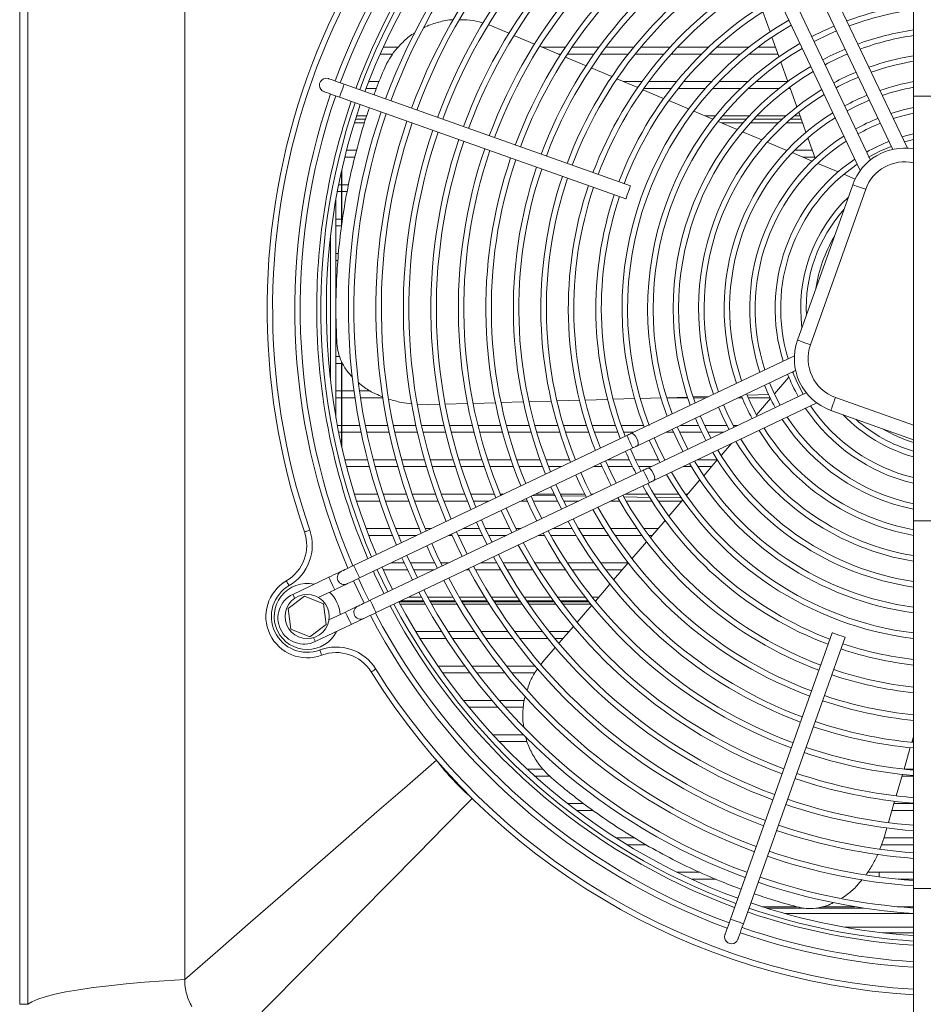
# Model space of a CAD drawing. Header units: millimetres. Extents: x 4946 to 18537, y -10559 to 785.
# Tile 33 of 79: x 6623 to 6651, y -504 to -474. Entities that reach past the tile are written whole.
import ezdxf

# ---------------------------------------------------------------- set-up
doc = ezdxf.new("R2010")
doc.units = ezdxf.units.MM

# ---------------------------------------------------------------- blocks, each defined once
blk = doc.blocks.new('W_Z_TYLU')
at = {"color": 7, "linetype": 'Continuous', "lineweight": 13}
for p, q in [((280.388, 451.551), (280.388, 502.151)), ((280.688, 451.551), (280.688, 502.151)), ((280.688, 502.151), (280.688, 451.551)), ((286.388, 452.451), (286.388, 501.251)), ((312.888, 497.935), (312.888, 484.568)), ((309.398, 488.39), (312.135, 482.636)), ((312.667, 482.68), (309.849, 488.605)), ((311.322, 482.249), (308.585, 488.004)), ((307.41, 487.642), (307.672, 486.91)), ((308.134, 487.789), (310.952, 481.864)), ((297.541, 487.123), (297.436, 487.158)), ((298.176, 486.856), (297.541, 487.123)), ((299.109, 486.463), (298.362, 486.777)), ((307.742, 486.715), (307.995, 486.007)), ((293.606, 486.351), (294.16, 486.351)), ((300.044, 486.07), (299.296, 486.384)), ((299.374, 486.351), (300.229, 486.351)), ((300.471, 486.351), (301.451, 486.351)), ((301.7, 486.351), (302.715, 486.351)), ((302.974, 486.351), (304.036, 486.351)), ((304.309, 486.351), (305.44, 486.351)), ((305.734, 486.351), (306.903, 486.351)), ((307.231, 486.351), (307.872, 486.351)), ((293.951, 486.101), (293.493, 486.101)), ((300.065, 486.101), (299.968, 486.101)), ((300.981, 485.675), (300.231, 485.991)), ((301.271, 486.101), (300.303, 486.101)), ((302.516, 486.101), (301.516, 486.101)), ((303.812, 486.101), (302.77, 486.101)), ((305.182, 486.101), (304.079, 486.101)), ((306.596, 486.101), (305.468, 486.101)), ((307.962, 486.101), (306.911, 486.101)), ((308.065, 485.812), (308.321, 485.099)), ((301.919, 485.28), (301.168, 485.596)), ((293.079, 485.101), (293.459, 485.101)), ((302.86, 484.884), (302.107, 485.201)), ((302.344, 485.101), (303.015, 485.101)), ((303.263, 485.101), (304.276, 485.101)), ((304.535, 485.101), (305.544, 485.101)), ((305.82, 485.101), (306.863, 485.101)), ((307.163, 485.101), (308.32, 485.101)), ((302.599, 481.306), (292.187, 485.006)), ((293.36, 484.851), (292.984, 484.851)), ((303.804, 484.487), (303.049, 484.805)), ((304.077, 484.851), (303.081, 484.851)), ((305.318, 484.851), (304.331, 484.851)), ((306.598, 484.851), (305.586, 484.851)), ((307.998, 484.851), (306.887, 484.851)), ((308.409, 484.851), (308.324, 484.851)), ((308.391, 484.902), (308.648, 484.183)), ((292.019, 484.535), (302.431, 480.835)), ((304.711, 484.105), (303.993, 484.407)), ((315.888, 484.568), (312.888, 484.568)), ((312.888, 484.568), (312.888, 469.135)), ((305.594, 483.733), (304.901, 484.025)), ((292.597, 483.73), (292.97, 483.73)), ((292.636, 483.851), (293.007, 483.851)), ((305.314, 483.851), (305.688, 483.851)), ((306.483, 483.359), (305.785, 483.653)), ((305.847, 483.73), (306.804, 483.73)), ((305.946, 483.851), (306.916, 483.851)), ((307.077, 483.73), (308.113, 483.73)), ((307.192, 483.851), (308.248, 483.851)), ((308.414, 483.73), (308.811, 483.73)), ((308.556, 483.851), (308.767, 483.851)), ((308.72, 483.985), (308.98, 483.257)), ((292.931, 483.601), (292.557, 483.601)), ((306.689, 483.601), (305.908, 483.601)), ((307.974, 483.601), (306.957, 483.601)), ((308.857, 483.601), (308.268, 483.601)), ((307.38, 482.982), (306.676, 483.278)), ((309.052, 483.056), (309.317, 482.317)), ((312.559, 482.909), (312.888, 482.999)), ((292.273, 482.601), (292.64, 482.601)), ((308.286, 482.6), (307.574, 482.9)), ((308.284, 482.601), (308.287, 482.601)), ((308.565, 482.601), (309.215, 482.601)), ((292.577, 482.351), (292.209, 482.351)), ((309.207, 482.213), (308.483, 482.517)), ((309.304, 482.351), (308.878, 482.351)), ((292.1, 479.895), (292.1, 481.89)), ((310.149, 481.816), (309.408, 482.128)), ((292.088, 479.814), (292.088, 481.836)), ((310.766, 481.556), (310.357, 481.729)), ((291.985, 481.351), (292.088, 481.351)), ((292.1, 481.351), (292.349, 481.351)), ((308.672, 475.699), (310.681, 481.352)), ((311.152, 481.185), (309.143, 475.531)), ((291.888, 480.838), (291.888, 472.865)), ((292.088, 481.101), (291.936, 481.101)), ((292.3, 481.101), (292.1, 481.101)), ((291.888, 480.101), (292.088, 480.101)), ((292.1, 480.101), (292.13, 480.101)), ((292.088, 479.851), (291.888, 479.851)), ((291.688, 479.469), (291.688, 474.234)), ((291.888, 478.851), (291.982, 478.851)), ((291.957, 478.601), (291.888, 478.601)), ((291.905, 476.101), (291.888, 476.101)), ((291.888, 475.101), (292.026, 475.101)), ((308.559, 475.131), (302.634, 472.313)), ((292.088, 474.851), (291.888, 474.851)), ((292.088, 471.867), (292.088, 474.927)), ((292.1, 471.813), (292.1, 474.904)), ((292.131, 474.851), (292.1, 474.851)), ((302.849, 471.862), (308.603, 474.598)), ((308.356, 474.355), (307.831, 473.746)), ((308.674, 474.134), (308.495, 474.547)), ((308.542, 474.569), (308.503, 474.525)), ((307.836, 473.735), (307.655, 474.147)), ((308.881, 473.734), (308.674, 474.134)), ((291.888, 473.851), (292.088, 473.851)), ((292.1, 473.851), (292.542, 473.851)), ((292.744, 473.851), (293.146, 473.851)), ((308.99, 473.786), (303.236, 471.049)), ((303.912, 473.607), (304.669, 473.63)), ((304.878, 473.636), (305.452, 473.653)), ((306.998, 473.337), (306.816, 473.748)), ((306.838, 473.694), (307.623, 473.718)), ((308.042, 473.335), (307.836, 473.735)), ((292.088, 473.601), (291.888, 473.601)), ((292.578, 473.601), (292.1, 473.601)), ((293.59, 473.601), (292.78, 473.601)), ((294.857, 473.362), (295.262, 473.35)), ((295.262, 473.35), (295.66, 473.362)), ((295.862, 473.368), (296.672, 473.392)), ((296.875, 473.398), (297.686, 473.422)), ((297.889, 473.428), (298.701, 473.452)), ((298.905, 473.458), (299.719, 473.483)), ((299.923, 473.489), (300.74, 473.513)), ((300.944, 473.519), (301.764, 473.543)), ((301.969, 473.55), (302.747, 473.573)), ((302.953, 473.579), (303.705, 473.601)), ((303.45, 470.597), (309.375, 473.415)), ((304.679, 473.601), (303.914, 473.601)), ((305.343, 473.601), (304.89, 473.601)), ((306.16, 472.938), (305.977, 473.349)), ((306.66, 473.601), (306.507, 473.601)), ((307.678, 473.601), (306.878, 473.601)), ((307.202, 472.936), (306.998, 473.337)), ((307.688, 473.581), (307.175, 472.987)), ((310.054, 473.616), (312.888, 472.609)), ((305.322, 472.54), (305.138, 472.95)), ((306.363, 472.536), (306.16, 472.938)), ((312.888, 472.078), (309.887, 473.145)), ((291.936, 472.601), (292.088, 472.601)), ((292.1, 472.601), (292.751, 472.601)), ((292.955, 472.601), (293.771, 472.601)), ((293.975, 472.601), (294.793, 472.601)), ((294.998, 472.601), (295.818, 472.601)), ((296.023, 472.601), (296.845, 472.601)), ((297.051, 472.601), (297.876, 472.601)), ((298.082, 472.601), (298.91, 472.601)), ((299.118, 472.601), (299.95, 472.601)), ((300.159, 472.601), (300.996, 472.601)), ((301.206, 472.601), (302.049, 472.601)), ((302.261, 472.601), (303.065, 472.601)), ((304.405, 472.601), (305.073, 472.601)), ((305.293, 472.601), (306.103, 472.601)), ((306.329, 472.601), (306.5, 472.601)), ((292.088, 472.351), (291.985, 472.351)), ((292.801, 472.351), (292.1, 472.351)), ((302.466, 472.233), (292.532, 467.508)), ((293.824, 472.351), (293.006, 472.351)), ((294.849, 472.351), (294.029, 472.351)), ((295.877, 472.351), (295.054, 472.351)), ((296.907, 472.351), (296.082, 472.351)), ((297.942, 472.351), (297.114, 472.351)), ((298.981, 472.351), (298.149, 472.351)), ((300.026, 472.351), (299.19, 472.351)), ((301.078, 472.351), (300.236, 472.351)), ((302.138, 472.351), (301.289, 472.351)), ((302.715, 472.351), (302.351, 472.351)), ((304.168, 472.351), (303.879, 472.351)), ((304.485, 472.141), (304.3, 472.551)), ((305.191, 472.351), (304.387, 472.351)), ((305.525, 472.138), (305.322, 472.54)), ((305.975, 472.351), (305.414, 472.351)), ((303.647, 471.743), (303.461, 472.153)), ((304.686, 471.739), (304.485, 472.141)), ((306.268, 471.937), (305.893, 471.503)), ((292.747, 467.057), (302.681, 471.781)), ((302.783, 471.332), (302.597, 471.742)), ((303.842, 471.351), (303.647, 471.743)), ((292.209, 471.351), (293.034, 471.351)), ((293.241, 471.351), (294.069, 471.351)), ((294.276, 471.351), (295.107, 471.351)), ((295.315, 471.351), (296.149, 471.351)), ((296.358, 471.351), (297.196, 471.351)), ((297.406, 471.351), (298.249, 471.351)), ((298.46, 471.351), (299.309, 471.351)), ((299.522, 471.351), (300.378, 471.351)), ((300.593, 471.351), (300.613, 471.351)), ((301.88, 470.902), (301.693, 471.312)), ((301.777, 471.351), (302.553, 471.351)), ((302.774, 471.351), (303.617, 471.351)), ((302.984, 470.929), (302.783, 471.332)), ((303.842, 471.351), (303.872, 471.351)), ((305.036, 471.351), (305.752, 471.351)), ((305.756, 471.345), (305.261, 470.772)), ((293.1, 471.101), (292.273, 471.101)), ((303.067, 470.969), (293.134, 466.244)), ((294.138, 471.101), (293.308, 471.101)), ((295.18, 471.101), (294.346, 471.101)), ((296.226, 471.101), (295.388, 471.101)), ((297.278, 471.101), (296.436, 471.101)), ((298.336, 471.101), (297.489, 471.101)), ((299.403, 471.101), (298.549, 471.101)), ((300.087, 471.101), (299.617, 471.101)), ((300.977, 470.473), (300.79, 470.882)), ((301.568, 471.101), (301.251, 471.101)), ((302.672, 471.101), (301.787, 471.101)), ((302.08, 470.499), (301.88, 470.902)), ((303.347, 471.101), (302.896, 471.101)), ((304.816, 471.101), (304.511, 471.101)), ((305.546, 471.101), (305.05, 471.101)), ((293.348, 465.792), (303.282, 470.517)), ((300.074, 470.043), (299.887, 470.452)), ((301.177, 470.069), (300.977, 470.473)), ((305.125, 470.615), (304.633, 470.046)), ((292.557, 470.101), (293.396, 470.101)), ((293.606, 470.101), (294.449, 470.101)), ((294.66, 470.101), (295.508, 470.101)), ((295.72, 470.101), (296.573, 470.101)), ((296.787, 470.101), (297.647, 470.101)), ((296.892, 470.101), (297.655, 470.084)), ((297.863, 470.101), (297.985, 470.101)), ((297.89, 470.079), (297.936, 470.078)), ((299.054, 470.057), (299.872, 470.042)), ((299.149, 470.101), (299.826, 470.101)), ((300.047, 470.101), (300.936, 470.101)), ((301.16, 470.101), (301.244, 470.101)), ((302.408, 470.101), (303.219, 470.101)), ((303.453, 470.101), (304.353, 470.101)), ((304.595, 470.101), (304.682, 470.101)), ((293.478, 469.851), (292.636, 469.851)), ((294.535, 469.851), (293.689, 469.851)), ((295.599, 469.851), (294.748, 469.851)), ((296.67, 469.851), (295.813, 469.851)), ((297.459, 469.851), (296.885, 469.851)), ((298.841, 469.851), (298.623, 469.851)), ((299.171, 469.614), (298.983, 470.023)), ((299.944, 469.851), (299.06, 469.851)), ((300.054, 470.039), (300.986, 470.023)), ((300.273, 469.64), (300.074, 470.043)), ((300.718, 469.851), (300.167, 469.851)), ((302.205, 469.851), (301.883, 469.851)), ((302.367, 469.998), (303.312, 469.982)), ((303.374, 469.851), (302.437, 469.851)), ((303.532, 469.979), (304.461, 469.968)), ((304.466, 469.851), (303.611, 469.851)), ((304.498, 469.89), (303.99, 469.301)), ((298.268, 469.184), (298.08, 469.593)), ((299.37, 469.21), (299.171, 469.614)), ((297.365, 468.755), (297.176, 469.163)), ((298.466, 468.78), (298.268, 469.184)), ((303.856, 469.145), (303.32, 468.525)), ((312.888, 469.135), (312.888, 455.768)), ((312.888, 469.135), (315.888, 469.135)), ((292.984, 468.851), (293.84, 468.851)), ((294.055, 468.851), (294.917, 468.851)), ((295.133, 468.851), (295.357, 468.851)), ((296.462, 468.325), (296.273, 468.734)), ((296.521, 468.851), (297.099, 468.851)), ((297.319, 468.851), (298.207, 468.851)), ((297.563, 468.351), (297.365, 468.755)), ((298.43, 468.851), (298.616, 468.851)), ((299.78, 468.851), (300.473, 468.851)), ((300.704, 468.851), (301.64, 468.851)), ((301.876, 468.851), (302.837, 468.851)), ((303.081, 468.851), (303.602, 468.851)), ((293.939, 468.601), (293.079, 468.601)), ((294.831, 468.601), (294.155, 468.601)), ((295.559, 467.896), (295.37, 468.304)), ((296.113, 468.601), (295.995, 468.601)), ((297.216, 468.601), (296.333, 468.601)), ((296.66, 467.921), (296.462, 468.325)), ((298.09, 468.601), (297.439, 468.601)), ((299.466, 468.601), (299.255, 468.601)), ((300.62, 468.601), (299.695, 468.601)), ((301.8, 468.601), (300.854, 468.601)), ((303.015, 468.601), (302.04, 468.601)), ((303.186, 468.37), (302.652, 467.752)), ((303.386, 468.601), (303.263, 468.601)), ((293.893, 467.601), (294.371, 467.601)), ((294.656, 467.466), (294.467, 467.874)), ((294.592, 467.601), (295.479, 467.601)), ((295.756, 467.491), (295.559, 467.896)), ((295.702, 467.601), (295.988, 467.601)), ((297.152, 467.601), (297.734, 467.601)), ((297.963, 467.601), (298.888, 467.601)), ((299.121, 467.601), (300.065, 467.601)), ((300.303, 467.601), (301.271, 467.601)), ((301.516, 467.601), (302.516, 467.601)), ((302.518, 467.598), (301.986, 466.981)), ((293.753, 467.037), (293.563, 467.445)), ((294.489, 467.351), (293.606, 467.351)), ((294.853, 467.062), (294.656, 467.466)), ((295.462, 467.351), (294.711, 467.351)), ((296.731, 467.351), (296.627, 467.351)), ((297.875, 467.351), (296.958, 467.351)), ((299.04, 467.351), (298.106, 467.351)), ((300.229, 467.351), (299.275, 467.351)), ((301.451, 467.351), (300.471, 467.351)), ((302.306, 467.351), (301.7, 467.351)), ((291.629, 467.079), (290.32, 466.456)), ((292.525, 466.951), (292.912, 466.138)), ((292.895, 466.629), (292.706, 467.037)), ((293.95, 466.632), (293.753, 467.037)), ((301.853, 466.827), (301.321, 466.212)), ((291.245, 466.342), (291.844, 466.627)), ((293.092, 466.224), (292.895, 466.629)), ((290.743, 466.396), (290.147, 465.939)), ((291.436, 466.108), (290.743, 466.396)), ((295.092, 466.179), (294.183, 466.179)), ((294.252, 466.222), (295.068, 466.222)), ((294.524, 466.351), (294.998, 466.351)), ((295.226, 466.351), (296.143, 466.351)), ((295.297, 466.222), (296.218, 466.222)), ((296.243, 466.179), (295.321, 466.179)), ((296.374, 466.351), (297.307, 466.351)), ((296.45, 466.222), (297.387, 466.222)), ((297.414, 466.179), (296.476, 466.179)), ((297.542, 466.351), (298.492, 466.351)), ((297.623, 466.222), (298.578, 466.222)), ((298.608, 466.179), (297.65, 466.179)), ((298.733, 466.351), (299.706, 466.351)), ((298.82, 466.222), (299.799, 466.222)), ((299.83, 466.179), (298.85, 466.179)), ((299.952, 466.351), (300.954, 466.351)), ((300.047, 466.222), (301.056, 466.222)), ((301.091, 466.179), (300.079, 466.179)), ((301.209, 466.351), (301.442, 466.351)), ((301.313, 466.222), (301.33, 466.222)), ((290.147, 465.939), (290.245, 465.195)), ((291.534, 465.364), (291.436, 466.108)), ((292.231, 465.814), (291.631, 465.529)), ((295.135, 466.101), (294.224, 466.101)), ((296.289, 466.101), (295.365, 466.101)), ((297.463, 466.101), (296.522, 466.101)), ((298.66, 466.101), (297.7, 466.101)), ((299.888, 466.101), (298.903, 466.101)), ((301.153, 466.101), (300.137, 466.101)), ((301.188, 466.058), (300.658, 465.444)), ((290.245, 465.195), (290.938, 464.907)), ((290.938, 464.907), (291.534, 465.364)), ((291.136, 464.74), (292.445, 465.363)), ((294.79, 465.101), (295.729, 465.101)), ((295.966, 465.101), (296.922, 465.101)), ((297.164, 465.101), (298.141, 465.101)), ((298.389, 465.101), (299.393, 465.101)), ((299.648, 465.101), (300.362, 465.101)), ((300.525, 465.291), (299.996, 464.678)), ((309.933, 465.062), (306.233, 454.65)), ((295.889, 464.851), (294.942, 464.851)), ((297.093, 464.851), (296.127, 464.851)), ((298.325, 464.851), (297.337, 464.851)), ((299.592, 464.851), (298.575, 464.851)), ((300.146, 464.851), (299.85, 464.851)), ((306.705, 454.483), (310.404, 464.895)), ((299.863, 464.525), (299.412, 464.003)), ((299.412, 464.003), (299.35, 463.918)), ((295.596, 463.851), (296.577, 463.851)), ((296.825, 463.851), (297.831, 463.851)), ((298.086, 463.851), (299.123, 463.851)), ((296.762, 463.601), (295.771, 463.601)), ((298.031, 463.601), (297.013, 463.601)), ((299.123, 463.601), (298.289, 463.601)), ((296.525, 462.601), (297.561, 462.601)), ((297.823, 462.601), (298.744, 462.601)), ((297.775, 462.351), (296.727, 462.351)), ((298.708, 462.351), (298.042, 462.351)), ((297.598, 461.351), (298.704, 461.351)), ((298.847, 461.101), (297.833, 461.101)), ((312.83, 461.078), (312.888, 461.275)), ((312.888, 461.101), (312.837, 461.101)), ((312.545, 460.102), (312.773, 460.883)), ((298.845, 460.101), (299.414, 460.101)), ((312.551, 460.101), (312.888, 460.101)), ((299.657, 459.851), (299.119, 459.851)), ((312.26, 459.128), (312.488, 459.907)), ((312.888, 459.851), (312.472, 459.851)), ((300.312, 458.851), (300.892, 458.851)), ((301.236, 458.601), (300.637, 458.601)), ((311.976, 458.156), (312.203, 458.934)), ((312.888, 458.601), (312.106, 458.601)), ((312.179, 458.851), (312.888, 458.851)), ((311.808, 457.58), (311.919, 457.962)), ((302.076, 457.601), (302.747, 457.601)), ((311.668, 457.19), (311.808, 457.58)), ((311.814, 457.601), (312.888, 457.601)), ((303.174, 457.351), (302.476, 457.351)), ((312.888, 457.351), (311.726, 457.351)), ((304.294, 456.351), (305.126, 456.351)), ((305.696, 456.101), (304.818, 456.101)), ((311.22, 456.351), (312.888, 456.351)), ((311.638, 456.183), (311.638, 456.351)), ((312.888, 456.101), (312.344, 456.101)), ((315.888, 455.768), (312.888, 455.768)), ((312.888, 455.768), (312.888, 448.051)), ((307.382, 455.101), (308.629, 455.101)), ((307.539, 455.051), (308.917, 455.051)), ((309.348, 455.051), (311.074, 455.051)), ((309.57, 455.101), (310.761, 455.101)), ((312.296, 455.101), (312.888, 455.101)), ((312.888, 454.851), (308.212, 454.851)), ((310.402, 454.351), (312.888, 454.351)), ((311.771, 454.151), (312.888, 454.151)), ((280.388, 451.551), (280.688, 451.551))]:
    blk.add_line(p, q, dxfattribs=at)
at = {"color": 7, "linetype": 'Continuous', "lineweight": 13, "flags": 128}
for points in [[(310.002, 487.12), (309.591, 486.935), (309.189, 486.734)], [(309.275, 486.553), (309.818, 486.82), (310.088, 486.94)], [(310.401, 486.282), (309.855, 486.032), (309.588, 485.895)], [(291.621, 485.207), (291.525, 485.221), (291.43, 485.197)], [(292.187, 485.006), (292.076, 485.045), (291.97, 485.083), (291.873, 485.117), (291.787, 485.148), (291.717, 485.173), (291.664, 485.191), (291.632, 485.203), (291.621, 485.207)], [(291.454, 484.736), (291.465, 484.732), (291.497, 484.72), (291.549, 484.702), (291.619, 484.677), (291.705, 484.646), (291.803, 484.612), (291.909, 484.574), (292.019, 484.535)], [(292.162, 484.937), (292.135, 484.86), (292.103, 484.77), (292.071, 484.68), (292.044, 484.604), (292.026, 484.553), (292.019, 484.535)], [(292.187, 485.006), (292.18, 484.988), (292.162, 484.937)], [(310.472, 484.037), (310.873, 484.241), (311.285, 484.423)], [(312.888, 484.154), (312.514, 484.068), (312.069, 483.937)], [(312.156, 483.755), (312.456, 483.845), (312.888, 483.95)], [(312.888, 483.205), (312.599, 483.129), (312.472, 483.092)], [(311.259, 482.351), (311.67, 482.566), (312.083, 482.745)], [(302.574, 481.237), (302.547, 481.161), (302.515, 481.07), (302.483, 480.98), (302.456, 480.904), (302.438, 480.853), (302.431, 480.835)], [(302.599, 481.306), (302.592, 481.288), (302.574, 481.237)], [(310.681, 481.352), (310.69, 481.349), (310.717, 481.34), (310.76, 481.324), (310.819, 481.303), (310.89, 481.278), (310.972, 481.249), (311.06, 481.218), (311.152, 481.185)], [(308.672, 475.699), (308.681, 475.696), (308.708, 475.686), (308.751, 475.671), (308.81, 475.65), (308.881, 475.624), (308.963, 475.595), (309.051, 475.564), (309.143, 475.531)], [(310.054, 473.616), (310.022, 473.524), (309.99, 473.435), (309.961, 473.354), (309.936, 473.283), (309.915, 473.224), (309.9, 473.18), (309.89, 473.154), (309.887, 473.145)], [(305.796, 473.263), (305.98, 472.852), (306.183, 472.45)], [(302.634, 472.313), (302.614, 472.303), (302.594, 472.294), (302.573, 472.284), (302.552, 472.274), (302.53, 472.264), (302.509, 472.253), (302.487, 472.243), (302.466, 472.233)], [(302.681, 471.781), (302.672, 471.799), (302.649, 471.847), (302.614, 471.921), (302.573, 472.007), (302.532, 472.094), (302.497, 472.167), (302.474, 472.216), (302.466, 472.233), (302.466, 472.233)], [(302.849, 471.862), (302.873, 471.894), (302.877, 471.956), (302.861, 472.038), (302.826, 472.127), (302.778, 472.211), (302.725, 472.275), (302.675, 472.311), (302.634, 472.313)], [(304.119, 472.465), (304.304, 472.055), (304.505, 471.653)], [(302.681, 471.781), (302.702, 471.792), (302.724, 471.802), (302.745, 471.812), (302.766, 471.822), (302.787, 471.832), (302.808, 471.842), (302.829, 471.852), (302.849, 471.862)], [(303.28, 472.067), (303.466, 471.657), (303.667, 471.254)], [(300.609, 470.796), (300.797, 470.387), (300.996, 469.983)], [(303.236, 471.049), (303.215, 471.039), (303.195, 471.029), (303.174, 471.019), (303.153, 471.009), (303.132, 470.999), (303.11, 470.989), (303.089, 470.979), (303.067, 470.969)], [(303.067, 470.969), (303.075, 470.951), (303.099, 470.902), (303.133, 470.829), (303.175, 470.743), (303.216, 470.656), (303.25, 470.583), (303.274, 470.534), (303.282, 470.517), (303.282, 470.517)], [(303.236, 471.049), (303.276, 471.047), (303.327, 471.011), (303.38, 470.946), (303.427, 470.863), (303.462, 470.774), (303.479, 470.692), (303.475, 470.63), (303.45, 470.597), (303.45, 470.597)], [(303.282, 470.517), (303.303, 470.527), (303.325, 470.538), (303.346, 470.548), (303.368, 470.558), (303.389, 470.568), (303.41, 470.578), (303.43, 470.588), (303.45, 470.597)], [(299.706, 470.366), (299.893, 469.957), (300.092, 469.554)], [(298.802, 469.937), (298.99, 469.528), (299.189, 469.124)], [(297.899, 469.507), (298.087, 469.098), (298.286, 468.694)], [(296.996, 469.077), (297.184, 468.669), (297.382, 468.265)], [(290.933, 468.793), (290.897, 468.781), (290.861, 468.768), (290.828, 468.757), (290.8, 468.747), (290.776, 468.739), (290.759, 468.733), (290.748, 468.73), (290.744, 468.728)], [(296.093, 468.648), (296.281, 468.239), (296.479, 467.835)], [(295.189, 468.218), (295.378, 467.81), (295.576, 467.405)], [(292.081, 467.293), (292.072, 467.289), (292.046, 467.277), (292.005, 467.257), (291.948, 467.23), (291.88, 467.198), (291.802, 467.161), (291.717, 467.12), (291.629, 467.079)], [(292.532, 467.508), (292.444, 467.466), (292.359, 467.426), (292.281, 467.389), (292.213, 467.356), (292.157, 467.329), (292.115, 467.31), (292.089, 467.297), (292.081, 467.293)], [(292.747, 467.057), (292.739, 467.074), (292.716, 467.123), (292.681, 467.196), (292.64, 467.282), (292.599, 467.369), (292.564, 467.442), (292.54, 467.491), (292.532, 467.508)], [(293.634, 466.482), (293.293, 467.195), (293.248, 467.295)], [(293.386, 467.351), (293.769, 466.546), (293.769, 466.546)], [(290.184, 466.774), (290.164, 466.807), (290.146, 466.84), (290.128, 466.869), (290.113, 466.896), (290.1, 466.917), (290.091, 466.933), (290.085, 466.943), (290.083, 466.946)], [(291.844, 466.627), (291.836, 466.644), (291.812, 466.693), (291.778, 466.766), (291.737, 466.853), (291.695, 466.939), (291.661, 467.012), (291.637, 467.061), (291.629, 467.079), (291.629, 467.079)], [(291.844, 466.627), (291.932, 466.669), (292.017, 466.709), (292.095, 466.746), (292.163, 466.779), (292.219, 466.806), (292.261, 466.825), (292.287, 466.838), (292.295, 466.842)], [(292.295, 466.842), (292.304, 466.846), (292.33, 466.858), (292.372, 466.878), (292.428, 466.905), (292.496, 466.937), (292.574, 466.974), (292.659, 467.015), (292.747, 467.057)], [(290.388, 466.311), (290.386, 466.316), (290.351, 466.39), (290.328, 466.439), (290.32, 466.456)], [(293.134, 466.244), (293.045, 466.202), (292.961, 466.162), (292.883, 466.124), (292.814, 466.092), (292.758, 466.065), (292.716, 466.045), (292.691, 466.033), (292.682, 466.029)], [(293.134, 466.244), (293.142, 466.227), (293.165, 466.178), (293.2, 466.104), (293.241, 466.018), (293.282, 465.932), (293.317, 465.858), (293.34, 465.809), (293.348, 465.792)], [(292.682, 466.029), (292.673, 466.025), (292.648, 466.013), (292.606, 465.993), (292.55, 465.966), (292.481, 465.934), (292.403, 465.896), (292.319, 465.856), (292.231, 465.814)], [(292.231, 465.814), (292.239, 465.797), (292.262, 465.748), (292.297, 465.675), (292.338, 465.588), (292.379, 465.502), (292.414, 465.429), (292.437, 465.38), (292.445, 465.363), (292.445, 465.363)], [(292.897, 465.577), (292.905, 465.582), (292.931, 465.594), (292.973, 465.614), (293.029, 465.64), (293.097, 465.673), (293.176, 465.71), (293.26, 465.75), (293.348, 465.792)], [(292.445, 465.363), (292.533, 465.405), (292.618, 465.445), (292.696, 465.482), (292.765, 465.515), (292.821, 465.541), (292.862, 465.561), (292.888, 465.573), (292.897, 465.577)], [(309.933, 465.062), (309.951, 465.056), (310.002, 465.038)], [(310.002, 465.038), (310.079, 465.011), (310.169, 464.979), (310.259, 464.947), (310.335, 464.92), (310.387, 464.901), (310.404, 464.895)], [(291.067, 464.884), (291.07, 464.879), (291.104, 464.806), (291.128, 464.757), (291.136, 464.74)], [(291.367, 464.247), (291.366, 464.25), (291.362, 464.261), (291.355, 464.278), (291.347, 464.302), (291.336, 464.33), (291.324, 464.363), (291.311, 464.398), (291.297, 464.434)], [(293.167, 463.635), (293.17, 463.637), (293.18, 463.643), (293.195, 463.653), (293.216, 463.666), (293.242, 463.682), (293.272, 463.701), (293.303, 463.72), (293.337, 463.741)], [(286.388, 452.451), (287.587, 453.497), (288.778, 454.534), (289.956, 455.561), (291.117, 456.573), (292.26, 457.569), (293.38, 458.545), (294.475, 459.499), (295.54, 460.427)], [(288.388, 450.451), (289.497, 451.577), (290.597, 452.694), (291.685, 453.8), (292.759, 454.89), (293.814, 455.962), (294.849, 457.013), (295.861, 458.039), (296.846, 459.039)], [(306.233, 454.65), (306.194, 454.54), (306.157, 454.434), (306.122, 454.336), (306.091, 454.251), (306.066, 454.18), (306.048, 454.128), (306.036, 454.096), (306.033, 454.085)], [(306.233, 454.65), (306.251, 454.644), (306.302, 454.626)], [(306.302, 454.626), (306.379, 454.599), (306.469, 454.567), (306.559, 454.535), (306.636, 454.507), (306.687, 454.489), (306.705, 454.483)], [(306.504, 453.918), (306.508, 453.928), (306.519, 453.961), (306.538, 454.013), (306.563, 454.083), (306.593, 454.169), (306.628, 454.267), (306.665, 454.373), (306.705, 454.483)], [(306.033, 454.085), (306.018, 453.988), (306.042, 453.894)], [(280.688, 451.551), (280.831, 451.646), (281.042, 451.738), (281.32, 451.829), (281.663, 451.917), (282.068, 452.001), (282.533, 452.081), (283.056, 452.157), (283.632, 452.227), (284.257, 452.293), (284.928, 452.352), (285.639, 452.405), (286.388, 452.451)]]:
    blk.add_lwpolyline(points, dxfattribs=at)
at = {"color": 7, "linetype": 'Continuous', "lineweight": 13}
blk.add_circle((290.841, 465.651), 0.8, dxfattribs=at)
for centre, radius, start, end in [((314.388, 476.851), 25, 121.9142, 198.9613), ((314.388, 476.851), 24, 117.7063, 159.8409), ((314.388, 476.851), 24.8, 121.9142, 198.9613), ((314.388, 476.851), 23.8, 117.7254, 159.8359), ((314.388, 476.851), 23.2, 117.7846, 159.8203), ((314.388, 476.851), 23.05, 117.7998, 159.8163), ((314.388, 476.851), 22.85, 117.8205, 159.8109), ((314.388, 476.851), 22.05, 117.907, 159.7881), ((314.388, 476.851), 21.85, 117.9296, 159.7822), ((314.388, 476.851), 21.05, 118.0244, 159.7573), ((314.388, 476.851), 20.85, 118.0492, 159.7507), ((314.388, 476.851), 20.05, 118.1535, 159.7233), ((314.388, 476.851), 19.85, 118.1809, 159.7161), ((314.388, 476.851), 19.05, 118.2962, 159.6858), ((314.388, 476.851), 18.85, 118.3265, 159.6779), ((314.388, 476.851), 18.05, 118.4546, 159.6442), ((314.388, 476.851), 17.85, 118.4885, 159.6353), ((314.388, 476.851), 17.05, 118.6318, 159.5976), ((314.388, 476.851), 16.85, 118.6697, 159.5877), ((314.388, 476.851), 16.05, 118.831, 159.5453), ((314.388, 476.851), 15.85, 118.8739, 159.534), ((314.388, 476.851), 15.05, 119.0567, 159.486), ((314.388, 476.851), 14.85, 119.1056, 159.4732), ((314.388, 476.851), 14.05, 119.3147, 159.4182), ((314.388, 476.851), 13.85, 119.3708, 159.4035), ((314.388, 476.851), 13.05, 119.6123, 159.3401), ((314.388, 476.851), 12.85, 119.6774, 159.323), ((314.388, 476.851), 11.166, 97.72, 110.5573), ((314.388, 476.851), 10.966, 97.8617, 110.4681), ((314.388, 476.851), 12.094, 119.943, 200.9325), ((314.388, 476.851), 11.894, 120.0189, 200.9357), ((314.388, 476.851), 10.239, 98.4244, 110.1139), ((314.388, 476.851), 10.039, 98.5935, 110.0075), ((314.388, 476.851), 11.166, 120.3182, 200.5573), ((314.388, 476.851), 10.966, 120.4074, 200.4681), ((314.388, 476.851), 10.039, 112.8624, 118.007), ((314.388, 476.851), 9.311, 99.2708, 109.5816), ((314.388, 476.851), 9.111, 99.4762, 109.4526), ((314.388, 476.851), 10.239, 120.7616, 200.1139), ((314.388, 476.851), 10.039, 120.868, 200.0075), ((314.388, 476.851), 9.311, 112.6675, 118.208), ((291.538, 484.971), 0.25, 115.4377, 250.4377), ((314.388, 476.851), 9.111, 112.6067, 118.2688), ((314.388, 476.851), 8.383, 100.3074, 108.9309), ((314.388, 476.851), 9.311, 121.2939, 199.5816), ((314.388, 476.851), 8.183, 100.5622, 108.7711), ((314.388, 476.851), 24, 161.0346, 203.1692), ((314.388, 476.851), 23.8, 161.0396, 203.1501), ((314.388, 476.851), 23.2, 161.0552, 180), ((314.388, 476.851), 9.111, 121.4229, 199.4526), ((314.388, 476.851), 8.383, 112.3607, 118.5148), ((314.388, 476.851), 23.05, 161.0592, 203.0757), ((314.388, 476.851), 22.85, 161.0646, 203.055), ((314.388, 476.851), 22.05, 161.0874, 202.9685), ((314.388, 476.851), 21.85, 161.0933, 202.9459), ((314.388, 476.851), 21.05, 161.1182, 202.8511), ((314.388, 476.851), 8.383, 121.9446, 198.9309), ((314.388, 476.851), 8.183, 122.1044, 198.7711), ((314.388, 476.851), 7.455, 111.9774, 118.8981), ((314.388, 476.851), 20.85, 161.1248, 202.8263), ((314.388, 476.851), 20.05, 161.1522, 202.722), ((314.388, 476.851), 7.255, 111.8818, 118.9936), ((314.388, 476.851), 19.85, 161.1594, 202.6946), ((314.388, 476.851), 19.05, 161.1897, 202.5793), ((314.388, 476.851), 7.455, 122.7585, 198.117), ((314.388, 476.851), 7.255, 122.9614, 197.9141), ((314.388, 476.851), 18.85, 161.1976, 202.549), ((314.388, 476.851), 18.05, 161.2313, 202.4208), ((314.388, 476.851), 17.85, 161.2402, 202.387), ((312.565, 480.683), 2, 80.7251, 160.4377), ((314.388, 476.851), 6.528, 111.4848, 119.3907), ((314.388, 476.851), 17.05, 161.2779, 202.2437), ((314.388, 476.851), 16.85, 161.2878, 202.2058), ((314.388, 476.851), 6.528, 123.8059, 197.0696), ((314.388, 476.851), 16.05, 161.3302, 202.0445), ((314.388, 476.851), 15.85, 161.3415, 202.0016), ((314.388, 476.851), 6.328, 124.0724, 196.8031), ((312.565, 480.683), 1.5, 77.5906, 160.4377), ((314.388, 476.851), 15.05, 161.3895, 201.8188), ((314.388, 476.851), 14.85, 161.4023, 201.7379), ((314.388, 476.851), 14.05, 161.4573, 201.5608), ((314.388, 476.851), 13.85, 161.472, 201.5047), ((314.388, 476.851), 13.05, 161.5354, 201.2632), ((314.388, 476.851), 12.85, 161.5525, 201.1981), ((314.388, 476.851), 5.6, 133.6722, 187.2032), ((314.388, 476.851), 5.4, 138.2461, 182.6294), ((314.388, 476.851), 5.1, 149.0729, 171.8026), ((314.388, 476.851), 23.2, 180, 203.0909), ((310.556, 475.029), 2, 160.4377, 250.4377), ((310.556, 475.029), 1.5, 160.4377, 250.4377), ((314.388, 476.851), 6.528, 201.4848, 209.3907), ((314.388, 476.851), 7.455, 201.9774, 208.8981), ((314.388, 476.851), 8.383, 202.3607, 208.5148), ((314.388, 476.851), 6.328, 214.0724, 256.2874), ((314.388, 476.851), 6.528, 213.8059, 256.7153), ((314.388, 476.851), 5.6, 223.6722, 254.4632), ((314.388, 476.851), 10.239, 202.9187, 207.9568), ((314.388, 476.851), 7.455, 212.7585, 258.3931), ((314.388, 476.851), 7.255, 212.9614, 258.0686), ((314.388, 476.851), 5.4, 228.2461, 253.8724), ((314.388, 476.851), 8.383, 211.9446, 259.7735), ((314.388, 476.851), 8.183, 212.1044, 259.4378), ((314.388, 476.851), 5.1, 239.0729, 252.8954), ((314.388, 476.851), 9.311, 211.2939, 260.7292), ((314.388, 476.851), 9.111, 211.4229, 260.5238), ((314.388, 476.851), 13.05, 203.4617, 207.4138), ((314.388, 476.851), 10.239, 210.7616, 261.5756), ((314.388, 476.851), 10.039, 210.868, 261.4065), ((314.388, 476.851), 14.05, 203.6024, 207.2731), ((314.388, 476.851), 11.166, 210.3182, 262.28), ((314.388, 476.851), 10.966, 210.4074, 262.1383), ((314.388, 476.851), 12.094, 209.943, 262.8487), ((314.388, 476.851), 11.894, 210.0189, 262.755), ((314.388, 476.851), 12.85, 209.6774, 249.323), ((314.388, 476.851), 13.85, 209.3708, 249.4035), ((314.388, 476.851), 13.05, 209.6123, 249.3401), ((314.388, 476.851), 14.05, 209.3147, 249.4182), ((314.388, 476.851), 15.05, 209.0567, 249.486), ((314.388, 476.851), 14.85, 209.1056, 249.4732), ((314.388, 476.851), 16.05, 208.831, 249.5453), ((314.388, 476.851), 15.85, 208.8739, 249.534), ((289.326, 468.241), 1.5, 300.3307, 18.9613), ((289.326, 468.241), 1.7, 300.3307, 18.9613), ((314.388, 476.851), 17.05, 208.6318, 249.5976), ((314.388, 476.851), 16.85, 208.6697, 249.5877), ((314.388, 476.851), 17.85, 208.4885, 249.6353), ((314.388, 476.851), 18.85, 208.3265, 249.6779), ((314.388, 476.851), 18.05, 208.4546, 249.6442), ((314.388, 476.851), 22.05, 204.2684, 206.6071), ((314.388, 476.851), 19.05, 208.2962, 249.6858), ((292.188, 467.068), 0.25, 115.4377, 295.4377), ((314.388, 476.851), 20.05, 208.1535, 249.7233), ((314.388, 476.851), 19.85, 208.1809, 249.7161), ((290.841, 465.651), 1.5, 120.3307, 290.5448), ((290.841, 465.651), 1.2, 77.7793, 270), ((314.388, 476.851), 21.05, 208.0244, 249.7573), ((314.388, 476.851), 20.85, 208.0492, 249.7507), ((290.841, 465.651), 1.3, 120.3307, 290.5448), ((290.841, 465.651), 1.2, 3.4134, 47.4621), ((314.388, 476.851), 22.05, 207.907, 249.7881), ((314.388, 476.851), 21.85, 207.9296, 249.7514), ((290.728, 465.598), 0.95, 115.4377, 295.4377), ((314.388, 476.851), 22.85, 207.8205, 249.8109), ((292.789, 465.803), 0.25, 115.4377, 295.4377), ((314.388, 476.851), 23.8, 207.7254, 249.8359), ((314.388, 476.851), 23.2, 207.7846, 249.8203), ((314.388, 476.851), 23.05, 207.7989, 249.8163), ((314.388, 476.851), 24, 207.7063, 249.8409), ((290.841, 465.651), 1.2, 270, 333.0962), ((291.894, 462.842), 1.7, 31.9142, 110.5448), ((291.894, 462.842), 1.5, 31.9142, 110.5448), ((314.388, 476.851), 13.05, 251.5354, 263.3999), ((314.388, 476.851), 12.85, 251.5525, 263.2967), ((314.388, 476.851), 25, 211.9142, 266.5602), ((314.388, 476.851), 24.8, 211.9142, 266.5324), ((314.388, 476.851), 13.85, 251.472, 263.7826), ((314.388, 476.851), 14.05, 251.4573, 263.8715), ((314.388, 476.851), 15.05, 251.3895, 264.2801), ((314.388, 476.851), 14.85, 251.4023, 264.2028), ((314.388, 476.851), 15.85, 251.3415, 264.5697), ((314.388, 476.851), 16.05, 251.3302, 264.6376), ((314.388, 476.851), 16.85, 251.2878, 264.8928), ((314.388, 476.851), 17.05, 251.2779, 264.9529), ((314.388, 476.851), 18.05, 251.2313, 265.2332), ((314.388, 476.851), 17.85, 251.2402, 265.1796), ((314.388, 476.851), 18.85, 251.1976, 265.4359), ((314.388, 476.851), 19.05, 251.1897, 265.4839), ((314.388, 476.851), 20.05, 251.1522, 265.7096), ((314.388, 476.851), 19.85, 251.1594, 265.6663), ((314.388, 476.851), 21.05, 251.1182, 265.9138), ((314.388, 476.851), 20.85, 251.1248, 265.8745), ((314.388, 476.851), 21.85, 251.0933, 266.1091), ((314.388, 476.851), 22.05, 251.0874, 266.1268), ((314.388, 476.851), 23.05, 251.0417, 266.2688), ((314.388, 476.851), 22.85, 251.0646, 266.2361), ((314.388, 476.851), 23.2, 251.0552, 266.2929), ((314.388, 476.851), 23.8, 251.0396, 266.3865), ((314.388, 476.851), 24, 251.0346, 266.4167), ((306.268, 454.001), 0.25, 205.4377, 340.4377)]:
    blk.add_arc(centre, radius, start, end, dxfattribs=at)
for points, knots in [([(296.159, 487.348), (296.15, 487.348), (295.971, 487.349), (295.628, 487.266), (295.275, 487.166), (295.107, 487.069), (295.086, 487.057)], [0, 0, 0, 0, 0.024321, 0.481645, 0.936358, 1, 1, 1, 1]), ([(297.242, 487.222), (297.195, 487.239), (297.001, 487.306), (296.712, 487.353), (296.472, 487.349), (296.388, 487.347)], [0, 0, 0, 0, 0.173046, 0.70741, 1, 1, 1, 1]), ([(294.749, 486.868), (294.733, 486.86), (294.573, 486.771), (294.308, 486.533), (294.003, 486.195), (293.777, 485.85), (293.675, 485.629), (293.624, 485.519)], [0, 0, 0, 0, 0.029567, 0.309934, 0.590278, 0.795135, 1, 1, 1, 1]), ([(293.624, 485.519), (293.516, 485.258), (293.392, 484.959), (293.287, 484.658), (293.273, 484.62)], [0, 0, 0, 0, 0.87427, 1, 1, 1, 1]), ([(293.107, 484.148), (293.082, 484.079), (292.929, 483.649), (292.697, 482.856), (292.421, 481.767), (292.207, 480.678), (292.048, 479.602), (291.944, 478.553), (291.891, 477.53), (291.881, 476.534), (291.909, 475.9), (291.924, 475.584)], [0, 0, 0, 0, 0.023109, 0.142594, 0.262087, 0.384731, 0.507386, 0.629313, 0.75125, 0.875621, 1, 1, 1, 1]), ([(291.924, 475.584), (291.936, 475.47), (291.962, 475.243), (292.088, 474.902), (292.259, 474.598), (292.426, 474.421), (292.494, 474.349)], [0, 0, 0, 0, 0.253442, 0.506885, 0.796812, 1, 1, 1, 1]), ([(292.705, 474.154), (292.777, 474.094), (292.962, 473.939), (293.262, 473.766), (293.5, 473.675), (293.587, 473.642)], [0, 0, 0, 0, 0.288563, 0.741869, 1, 1, 1, 1]), ([(293.817, 473.554), (293.963, 473.51), (294.235, 473.429), (294.523, 473.395), (294.657, 473.379)], [0, 0, 0, 0, 0.534799, 1, 1, 1, 1]), ([(299.225, 463.749), (299.195, 463.709), (299.072, 463.546), (298.937, 463.285), (298.867, 463.055), (298.842, 462.973)], [0, 0, 0, 0, 0.170969, 0.704485, 1, 1, 1, 1]), ([(298.769, 462.747), (298.767, 462.742), (298.712, 462.576), (298.687, 462.228), (298.672, 461.862), (298.712, 461.672), (298.717, 461.649)], [0, 0, 0, 0, 0.013942, 0.476549, 0.936513, 1, 1, 1, 1]), ([(298.789, 461.288), (298.793, 461.264), (298.828, 461.078), (298.975, 460.746), (299.202, 460.352), (299.46, 460.03), (299.639, 459.865), (299.728, 459.782)], [0, 0, 0, 0, 0.039825, 0.317228, 0.594608, 0.797301, 1, 1, 1, 1]), ([(295.54, 460.427), (295.733, 460.174), (295.939, 459.931), (296.375, 459.467), (296.605, 459.247), (296.846, 459.039)], [0, 0, 0, 0, 0.5, 0.5, 1, 1, 1, 1]), ([(299.728, 459.782), (299.944, 459.601), (300.377, 459.238), (301.126, 458.667), (301.973, 458.075), (302.925, 457.479), (303.894, 456.938), (304.868, 456.456), (305.781, 456.053), (306.358, 455.836), (306.62, 455.738)], [0, 0, 0, 0, 0.099176, 0.198736, 0.334067, 0.469406, 0.608315, 0.747235, 0.885332, 1, 1, 1, 1]), ([(311.163, 456.263), (311.251, 456.39), (311.415, 456.625), (311.537, 456.891), (311.593, 457.014)], [0, 0, 0, 0, 0.538581, 1, 1, 1, 1]), ([(310.267, 455.405), (310.342, 455.452), (310.541, 455.578), (310.797, 455.81), (310.961, 456.012), (311.022, 456.088)], [0, 0, 0, 0, 0.27217, 0.726805, 1, 1, 1, 1]), ([(307.092, 455.572), (307.305, 455.499), (307.837, 455.316), (308.347, 455.178), (308.652, 455.095)], [0, 0, 0, 0, 0.402064, 1, 1, 1, 1]), ([(308.652, 455.095), (308.764, 455.072), (308.988, 455.026), (309.351, 455.041), (309.687, 455.107), (309.9, 455.208), (309.984, 455.248)], [0, 0, 0, 0, 0.25692, 0.51384, 0.807745, 1, 1, 1, 1]), ([(286.648, 451.464), (286.563, 451.614), (286.499, 451.772), (286.443, 451.981), (286.434, 452.023), (286.417, 452.108), (286.41, 452.15), (286.393, 452.279), (286.388, 452.365), (286.388, 452.451)], [0, 0, 0, 0, 0.5, 0.5, 0.625, 0.625, 0.75, 0.75, 1, 1, 1, 1])]:
    blk.add_open_spline(points, degree=3, knots=knots, dxfattribs=at)

msp = doc.modelspace()

# ---------------------------------------------------------------- block references
at = {"color": 18, "lineweight": 13, "true_color": 0x000000, "xscale": 0.8500000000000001, "yscale": 0.8500000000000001, "zscale": 0.8500000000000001}
msp.add_blockref('W_Z_TYLU', (6384.818, -887.813), dxfattribs=at)

doc.saveas('drawing.dxf')
